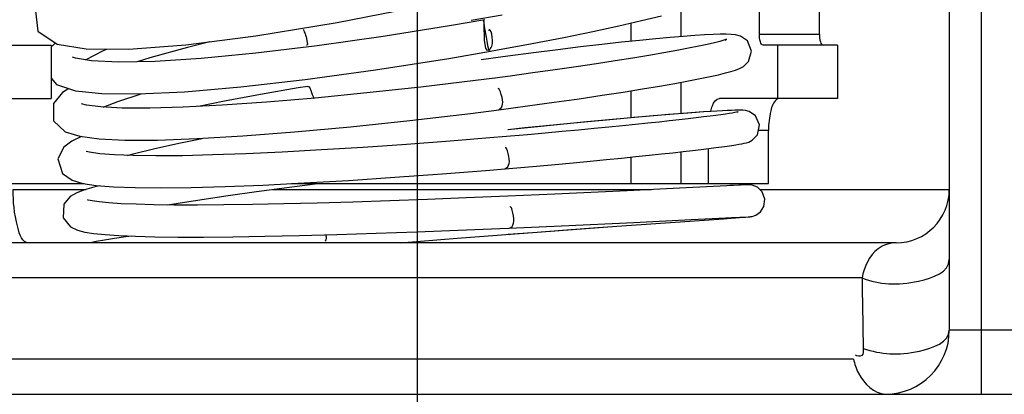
# Model space of a CAD drawing. Header units: millimetres. Extents: x 0 to 11890, y 0 to 8410.
# Tile 79 of 103: x 7073 to 7165, y 5672 to 5707. Entities that reach past the tile are written whole.
import ezdxf

# ---------------------------------------------------------------- set-up
doc = ezdxf.new("R2010")
doc.units = ezdxf.units.MM
doc.header["$LTSCALE"] = 653.95
doc.layers.get('0').update_dxf_attribs({"linetype": 'CONTINUOUS'})
for name, color, linetype in [('304103000002DXF_CONTINUOUS_LINE', 7, 'CONTINUOUS'), ('304103000006DXF_CONTINUOUS_LINE', 7, 'CONTINUOUS'), ('304105000022DXF_CONTINUOUS_LINE', 7, 'CONTINUOUS'), ('R50-1TANHUANDXF_CONTINUOUS_LINE', 7, 'CONTINUOUS'), ('运动范围_DXF_BALLOON', 7, 'CONTINUOUS'), ('运动范围_DXF_DIMENSION', 7, 'CONTINUOUS')]:
    doc.layers.add(name, color=color, linetype=linetype)
doc.styles.get("Standard").update_dxf_attribs({"font": 'txt', "width": 0.7})
doc.dimstyles.new('DIMSTYLE_1', dxfattribs={"dimtxt": 100, "dimasz": 60, "dimexe": 2, "dimexo": 0.2, "dimgap": 2.5, "dimtad": 0, "dimtih": 1, "dimtoh": 1, "dimdec": 1, "dimdsep": 46, "dimtxsty": 'Standard', "dimblk": '_FILLED', "dimblk1": '_FILLED', "dimblk2": '_FILLED', "dimcen": 0.09, "dimclrt": 5, "dimazin": 2, "dimtp": 0.1, "dimtm": 0.1, "dimtfac": 1, "dimtdec": 1, "dimtofl": 0, "dimtmove": 0, "dimatfit": 3, "dimldrblk": '_FILLED', "dimfxl": 0, "dimtolj": 1, "dimarcsym": 0})
doc.dimstyles.new('DIMSTYLE_3', dxfattribs={"dimtxt": 100, "dimasz": 60, "dimexe": 2, "dimexo": 0.2, "dimgap": 2.5, "dimtad": 1, "dimdec": 1, "dimdsep": 46, "dimtxsty": 'Standard', "dimblk": '_FILLED', "dimblk1": '_FILLED', "dimblk2": '_FILLED', "dimcen": 0.09, "dimclrt": 5, "dimazin": 2, "dimtp": 0.1, "dimtm": 0.1, "dimtfac": 1, "dimtdec": 1, "dimtofl": 0, "dimtmove": 0, "dimatfit": 3, "dimldrblk": '_FILLED', "dimfxl": 0, "dimtolj": 1, "dimarcsym": 0})
doc.dimstyles.new('DIMSTYLE_4', dxfattribs={"dimtxt": 100, "dimasz": 60, "dimexe": 2, "dimexo": 0.2, "dimgap": 2.5, "dimtad": 1, "dimdsep": 46, "dimtxsty": 'Standard', "dimblk": '_FILLED', "dimblk1": '_FILLED', "dimblk2": '_FILLED', "dimcen": 0.09, "dimclrt": 5, "dimazin": 2, "dimtp": 0.01, "dimtm": 0.01, "dimtfac": 1, "dimtofl": 0, "dimtmove": 0, "dimatfit": 3, "dimldrblk": '_FILLED', "dimfxl": 0, "dimtolj": 1, "dimarcsym": 0})
doc.dimstyles.new('DIMSTYLE_5', dxfattribs={"dimtxt": 100, "dimasz": 60, "dimexe": 2, "dimexo": 0.2, "dimgap": 2.5, "dimtad": 0, "dimtih": 1, "dimtoh": 1, "dimdec": 0, "dimdsep": 46, "dimtxsty": 'Standard', "dimblk": '_FILLED', "dimblk1": '_FILLED', "dimblk2": '_FILLED', "dimcen": 0.09, "dimclrt": 5, "dimazin": 2, "dimtfac": 1, "dimtdec": 0, "dimtofl": 0, "dimtmove": 0, "dimatfit": 3, "dimldrblk": '_FILLED', "dimfxl": 0, "dimtolj": 1, "dimarcsym": 0})
doc.dimstyles.new('DIMSTYLE_7', dxfattribs={"dimtxt": 100, "dimasz": 60, "dimexe": 2, "dimexo": 0.2, "dimgap": 2.5, "dimtad": 0, "dimtih": 1, "dimtoh": 1, "dimdec": 1, "dimdsep": 46, "dimtxsty": 'Standard', "dimblk": '_FILLED', "dimblk1": '_FILLED', "dimblk2": '_FILLED', "dimcen": 0.09, "dimclrt": 5, "dimazin": 2, "dimtp": 0.01, "dimtm": 0.01, "dimtfac": 1, "dimtofl": 0, "dimtmove": 0, "dimatfit": 3, "dimldrblk": '_FILLED', "dimfxl": 0, "dimtolj": 1, "dimarcsym": 0})

# ---------------------------------------------------------------- blocks, each defined once
blk = doc.blocks.new('*D13')
at = {"layer": '运动范围_DXF_DIMENSION', "color": 2, "linetype": 'Continuous', "transparency": 16777216}
blk.add_line((5388.137, 5865.233), (5388.137, 4198.733), dxfattribs=at)
blk = doc.blocks.new('_FILLED')
at = {"color": 0, "linetype": 'ByBlock'}
blk.add_solid([(0, 0), (-1, 0.1167), (-1, -0.1167)], dxfattribs=at)
blk = doc.blocks.new('*D14')
at = {"layer": '运动范围_DXF_DIMENSION', "color": 2, "linetype": 'Continuous', "transparency": 16777216}
blk.add_line((6958.587, 6683.002), (6958.587, 4198.733), dxfattribs=at)
blk = doc.blocks.new('*D15')
at = {"layer": '运动范围_DXF_DIMENSION', "color": 2, "linetype": 'Continuous', "transparency": 16777216}
for p, q in [((5388.137, 5865.233), (5388.137, 3597.547)), ((9122.855, 5865.233), (9122.855, 3597.547)), ((5388.137, 3617.547), (7255.496, 3617.547)), ((9122.855, 3617.547), (7255.496, 3617.547))]:
    blk.add_line(p, q, dxfattribs=at)
at = {"layer": '运动范围_DXF_DIMENSION', "color": 2, "linetype": 'Continuous', "transparency": 16777216, "xscale": 60, "yscale": 60, "zscale": 60, "rotation": 180}
blk.add_blockref('_FILLED', (5388.137, 3617.547), dxfattribs=at)
at = {"layer": '运动范围_DXF_DIMENSION', "color": 2, "linetype": 'Continuous', "transparency": 16777216, "xscale": 60, "yscale": 60, "zscale": 60}
blk.add_blockref('_FILLED', (9122.855, 3617.547), dxfattribs=at)
blk = doc.blocks.new('*D16')
at = {"layer": '运动范围_DXF_DIMENSION', "color": 2, "linetype": 'Continuous', "transparency": 16777216}
blk.add_line((9122.855, 5865.233), (9122.855, 4198.733), dxfattribs=at)
blk = doc.blocks.new('*D24')
at = {"layer": '运动范围_DXF_DIMENSION', "color": 2, "linetype": 'Continuous', "transparency": 16777216}
for p, q in [((7110.316, 5492.233), (7110.316, 7210.205)), ((7255.316, 6894.233), (7255.316, 7210.205)), ((7182.816, 7190.205), (6730.851, 7190.205)), ((7110.316, 7190.205), (7182.816, 7190.205)), ((7255.316, 7190.205), (7182.816, 7190.205))]:
    blk.add_line(p, q, dxfattribs=at)
at = {"layer": '运动范围_DXF_DIMENSION', "color": 2, "linetype": 'Continuous', "transparency": 16777216, "xscale": 60, "yscale": 60, "zscale": 60, "rotation": 180}
blk.add_blockref('_FILLED', (7110.316, 7190.205), dxfattribs=at)
at = {"layer": '运动范围_DXF_DIMENSION', "color": 2, "linetype": 'Continuous', "transparency": 16777216, "xscale": 60, "yscale": 60, "zscale": 60}
blk.add_blockref('_FILLED', (7255.316, 7190.205), dxfattribs=at)
blk = doc.blocks.new('*D29')
at = {"layer": '运动范围_DXF_DIMENSION', "color": 2, "linetype": 'Continuous', "transparency": 16777216}
blk.add_line((7110.316, 5492.233), (7110.316, 7814.98), dxfattribs=at)
blk = doc.blocks.new('*D35')
at = {"layer": '运动范围_DXF_BALLOON', "color": 2, "linetype": 'Continuous', "transparency": 16777216}
for p, q in [((6845.863, 7596.693), (6845.863, 7814.98)), ((6958.587, 7442.308), (6845.863, 7596.693)), ((6958.587, 6687.002), (6958.587, 7442.308))]:
    blk.add_line(p, q, dxfattribs=at)
blk = doc.blocks.new('*D36')
at = {"layer": '运动范围_DXF_BALLOON', "color": 2, "linetype": 'Continuous', "transparency": 16777216}
blk.add_line((6466.666, 5502.29), (6466.666, 7814.98), dxfattribs=at)
blk = doc.blocks.new('*D38')
at = {"layer": '运动范围_DXF_BALLOON', "color": 2, "linetype": 'Continuous', "transparency": 16777216}
for p, q in [((7550.19, 7623.038), (7550.19, 7814.98)), ((7435.496, 7478.036), (7550.19, 7623.038)), ((7435.496, 5534.644), (7435.496, 7478.036))]:
    blk.add_line(p, q, dxfattribs=at)

msp = doc.modelspace()

# ---------------------------------------------------------------- linework, layer by layer
at = {"color": 2, "linetype": 'Continuous'}
msp.add_arc((7255.496, 5867.233), 1867.359, 315.002639, 180, dxfattribs=at)
at = {"layer": '304103000002DXF_CONTINUOUS_LINE', "color": 7, "linetype": 'Continuous'}
msp.add_arc((7255.316, 5867.233), 170, 214.02856, 16.0414, dxfattribs=at)
at = {"layer": '304103000002DXF_CONTINUOUS_LINE', "color": 9, "linetype": 'Continuous'}
msp.add_arc((7255.316, 5867.233), 168.682, 213.98984, 5.06124, dxfattribs=at)
at = {"layer": '304103000006DXF_CONTINUOUS_LINE', "color": 7, "linetype": 'Continuous'}
for p, q in [((7160.316, 5715.988), (7160.316, 5678.233)), ((7155.316, 5686.433), (7053.819, 5686.433)), ((7043.918, 5672.233), (7221.025, 5672.233))]:
    msp.add_line(p, q, dxfattribs=at)
at = {"layer": '304103000006DXF_CONTINUOUS_LINE', "color": 9, "linetype": 'Continuous'}
for p, q in [((7163.316, 5715.988), (7163.316, 5672.233)), ((7072.318, 5691.433), (7079.164, 5691.433)), ((7096.69, 5691.433), (7132.308, 5691.433)), ((7110.316, 5690.466), (7110.316, 5691.983)), ((7142.509, 5691.433), (7160.316, 5691.433)), ((7152.108, 5683.143), (7049.119, 5683.143)), ((7221.025, 5678.233), (7160.316, 5678.233)), ((7151.306, 5675.523), (7046.345, 5675.523))]:
    msp.add_line(p, q, dxfattribs=at)
at = {"layer": '304103000006DXF_CONTINUOUS_LINE', "color": 7, "linetype": 'Continuous'}
for centre, radius, end in [((7155.316, 5691.433), 5, 359.99918), ((7154.316, 5678.233), 6, 360)]:
    msp.add_arc(centre, radius, 270, end, dxfattribs=at)
at = {"layer": '304103000006DXF_CONTINUOUS_LINE', "color": 9, "linetype": 'Continuous'}
for points, knots in [([(7073.763, 5686.433), (7073.168, 5686.433), (7072.422, 5688.769), (7072.318, 5690.246), (7072.318, 5691.433)], [0, 0, 0, 0, 0.333972, 1, 1, 1, 1]), ([(7155.316, 5686.433), (7154.719, 5686.433), (7153.029, 5685.868), (7152.324, 5684.158), (7152.108, 5683.143)], [0, 0, 0, 0, 0.365388, 1, 1, 1, 1]), ([(7152.108, 5683.143), (7153.774, 5682.522), (7156.456, 5682.295), (7160.316, 5683.68), (7160.316, 5684.853)], [0, 0, 0, 0, 0.602369, 1, 1, 1, 1]), ([(7152.221, 5676.523), (7153.887, 5675.952), (7156.502, 5675.754), (7160.315, 5677.09), (7160.316, 5678.233)], [0, 0, 0, 0, 0.606233, 1, 1, 1, 1]), ([(7152.221, 5676.523), (7152.225, 5676.293), (7152.271, 5675.705), (7151.637, 5675.766), (7151.487, 5675.894)], [0, 0, 0, 0, 0.537711, 1, 1, 1, 1]), ([(7151.306, 5675.523), (7151.413, 5675.065), (7151.861, 5673.629), (7153.247, 5672.233), (7154.316, 5672.233)], [0, 0, 0, 0, 0.30571, 1, 1, 1, 1])]:
    msp.add_open_spline(points, degree=3, knots=knots, dxfattribs=at)
msp.add_open_spline([(7152.108, 5683.143), (7152.147, 5680.936), (7152.185, 5678.73), (7152.221, 5676.523)], degree=3, dxfattribs=at)
at = {"layer": '304105000022DXF_CONTINUOUS_LINE', "color": 7, "linetype": 'Continuous'}
for p, q in [((7142.469, 5705.983), (7142.469, 5711.983)), ((7148.107, 5705.983), (7148.107, 5711.983)), ((7069.435, 5704.983), (7075.899, 5704.983)), ((7075.899, 5704.983), (7075.899, 5699.983)), ((7149.817, 5704.983), (7142.811, 5704.983)), ((7144.179, 5704.983), (7144.179, 5699.983)), ((7149.817, 5704.983), (7149.817, 5699.983)), ((7059.043, 5699.983), (7075.899, 5699.983)), ((7149.817, 5699.983), (7138.706, 5699.983)), ((7143.319, 5691.983), (7143.319, 5696.983)), ((7137.68, 5691.983), (7137.68, 5695.273)), ((7043.918, 5691.983), (7078.977, 5691.983)), ((7098.465, 5691.983), (7143.319, 5691.983))]:
    msp.add_line(p, q, dxfattribs=at)
at = {"layer": '304105000022DXF_CONTINUOUS_LINE', "color": 9, "linetype": 'Continuous'}
for p, q in [((7135.116, 5705.785), (7135.116, 5708.211)), ((7130.417, 5705.341), (7130.417, 5707.056)), ((7148.107, 5705.983), (7142.469, 5705.983)), ((7135.116, 5698.547), (7135.116, 5701.499)), ((7130.417, 5698.155), (7130.417, 5700.697)), ((7143.319, 5696.983), (7142.37, 5696.983)), ((7135.116, 5691.983), (7135.116, 5694.972)), ((7130.417, 5691.983), (7130.417, 5694.472))]:
    msp.add_line(p, q, dxfattribs=at)
at = {"layer": '304105000022DXF_CONTINUOUS_LINE', "color": 7, "linetype": 'Continuous'}
for points, knots in [([(7142.811, 5704.983), (7142.684, 5704.983), (7142.487, 5705.427), (7142.469, 5705.745), (7142.469, 5705.983)], [0, 0, 0, 0, 0.347198, 1, 1, 1, 1]), ([(7148.107, 5705.983), (7148.107, 5705.745), (7148.125, 5705.427), (7148.322, 5704.983), (7148.449, 5704.983)], [0, 0, 0, 0, 0.652802, 1, 1, 1, 1]), ([(7137.882, 5698.77), (7137.926, 5698.943), (7138.061, 5699.388), (7138.385, 5699.983), (7138.706, 5699.983)], [0, 0, 0, 0, 0.356089, 1, 1, 1, 1]), ([(7144.079, 5699.881), (7143.763, 5699.634), (7143.422, 5698.577), (7143.319, 5697.596), (7143.319, 5696.983)], [0, 0, 0, 0, 0.395676, 1, 1, 1, 1])]:
    msp.add_open_spline(points, degree=3, knots=knots, dxfattribs=at)
msp.add_open_spline([(7144.345, 5699.983), (7144.25, 5699.983), (7144.154, 5699.94), (7144.079, 5699.881)], degree=3, dxfattribs=at)
at = {"layer": 'R50-1TANHUANDXF_CONTINUOUS_LINE', "color": 7, "linetype": 'Continuous'}
for p, q in [((7074.388, 5708.44), (7074.619, 5706.306)), ((7102.765, 5707.094), (7110.957, 5708.704)), ((7095.14, 5705.838), (7102.765, 5707.094)), ((7116.654, 5707.364), (7113.517, 5706.822)), ((7115.377, 5707.329), (7118.284, 5707.825)), ((7076.286, 5705.185), (7075.988, 5704.892)), ((7117.859, 5704.532), (7121.093, 5705.127)), ((7139.258, 5705.447), (7139.381, 5705.529)), ((7079.13, 5703.602), (7080.794, 5704.472)), ((7080.794, 5704.472), (7081.126, 5704.611)), ((7100.884, 5704.922), (7095.118, 5704.228)), ((7113.266, 5703.738), (7117.178, 5704.41)), ((7117.178, 5704.41), (7117.859, 5704.532)), ((7121.233, 5704.258), (7118.827, 5703.943)), ((7118.827, 5703.943), (7116.306, 5703.601)), ((7123.257, 5702.655), (7121.176, 5702.366)), ((7075.899, 5701.874), (7076.389, 5701.275)), ((7117.586, 5701.89), (7115.763, 5701.659)), ((7134.528, 5701.391), (7135.795, 5701.624)), ((7100.009, 5701.112), (7099.118, 5700.961)), ((7080.791, 5699.168), (7082.158, 5699.693)), ((7082.158, 5699.693), (7084.358, 5700.415)), ((7100.692, 5700.015), (7096.132, 5699.628)), ((7115.3, 5698.578), (7117.969, 5698.915)), ((7137.216, 5698.711), (7132.467, 5698.34)), ((7126.254, 5697.779), (7118.814, 5697.04)), ((7132.467, 5698.34), (7126.254, 5697.779)), ((7098.762, 5696.833), (7104.038, 5697.321)), ((7123.692, 5697.532), (7122.091, 5697.373)), ((7118.297, 5696.367), (7117.505, 5696.301)), ((7120.65, 5696.568), (7118.297, 5696.367)), ((7083.078, 5694.633), (7083.598, 5694.775)), ((7117.117, 5693.258), (7118.548, 5693.377)), ((7118.548, 5693.377), (7119.659, 5693.472)), ((7099.67, 5692.044), (7103.828, 5692.289)), ((7095.798, 5691.849), (7099.67, 5692.044)), ((7139.408, 5691.79), (7135.576, 5691.596)), ((7141.298, 5691.879), (7139.408, 5691.79)), ((7140.537, 5691.846), (7139.685, 5691.804)), ((7141.297, 5691.878), (7140.537, 5691.846)), ((7129.064, 5687.98), (7135.935, 5688.469)), ((7135.935, 5688.469), (7139.091, 5688.692)), ((7136.047, 5688.616), (7140.619, 5688.846)), ((7138.661, 5688.661), (7141.002, 5688.831)), ((7139.834, 5688.807), (7141.395, 5688.88)), ((7140.619, 5688.846), (7141.392, 5688.88)), ((7141.392, 5688.88), (7141.456, 5688.882)), ((7141.456, 5688.882), (7141.462, 5688.882)), ((7118.05, 5687.77), (7118.929, 5687.807)), ((7121.956, 5687.461), (7124.349, 5687.637)), ((7121.983, 5687.463), (7129.064, 5687.98)), ((7099.243, 5687.117), (7102.744, 5687.211)), ((7108.681, 5686.433), (7114.057, 5686.862)), ((7114.057, 5686.862), (7121.983, 5687.463)), ((7118.849, 5687.228), (7121.137, 5687.4))]:
    msp.add_line(p, q, dxfattribs=at)
at = {"layer": 'R50-1TANHUANDXF_CONTINUOUS_LINE', "color": 9, "linetype": 'Continuous'}
for p, q in [((7117.617, 5701.89), (7117.586, 5701.89)), ((7100.009, 5701.112), (7100.042, 5701.113)), ((7118.318, 5696.367), (7118.297, 5696.367)), ((7118.813, 5690.805), (7118.801, 5690.805))]:
    msp.add_line(p, q, dxfattribs=at)
at = {"layer": 'R50-1TANHUANDXF_CONTINUOUS_LINE', "color": 7, "linetype": 'Continuous'}
for points in [[(7121.093, 5705.127), (7124.079, 5705.707), (7126.797, 5706.262), (7129.237, 5706.787), (7131.394, 5707.278), (7133.271, 5707.731)], [(7074.619, 5706.306), (7076.441, 5705.081), (7079.179, 5704.623)], [(7113.517, 5706.822), (7107.098, 5705.798), (7100.884, 5704.922)], [(7079.179, 5704.623), (7083.18, 5704.598), (7088.549, 5705.003), (7095.14, 5705.838)], [(7090.818, 5705.29), (7088.718, 5704.766), (7085.161, 5703.789), (7083.97, 5703.422)], [(7135.309, 5705.802), (7134.088, 5705.699), (7132.714, 5705.573), (7131.183, 5705.422), (7129.495, 5705.244), (7127.651, 5705.039), (7125.655, 5704.806), (7123.513, 5704.546), (7121.233, 5704.258)], [(7139.381, 5705.529), (7139.131, 5705.443), (7138.753, 5705.333), (7138.231, 5705.2), (7137.567, 5705.046), (7136.759, 5704.872), (7135.806, 5704.681), (7134.707, 5704.473), (7133.465, 5704.248), (7132.082, 5704.01), (7130.561, 5703.758), (7128.91, 5703.494), (7127.135, 5703.221), (7125.247, 5702.94), (7123.257, 5702.655)], [(7135.795, 5701.624), (7136.894, 5701.838), (7137.832, 5702.033), (7138.618, 5702.208), (7139.265, 5702.366), (7139.791, 5702.509), (7140.221, 5702.643), (7140.59, 5702.784), (7140.972, 5702.987), (7141.453, 5703.451), (7141.729, 5704.403), (7141.33, 5705.375), (7140.671, 5705.818), (7140.221, 5705.933), (7139.814, 5705.978), (7139.347, 5705.996), (7138.785, 5705.996), (7138.112, 5705.977), (7137.315, 5705.939), (7136.383, 5705.881), (7135.309, 5705.802)], [(7095.118, 5704.228), (7089.998, 5703.737), (7085.665, 5703.457), (7082.205, 5703.386), (7079.684, 5703.506), (7078.185, 5703.765), (7077.905, 5703.866)], [(7099.753, 5701.752), (7106.364, 5702.656), (7113.266, 5703.738)], [(7121.176, 5702.366), (7119.019, 5702.077), (7117.586, 5701.89)], [(7080.657, 5700.429), (7084.064, 5700.401), (7088.434, 5700.611), (7093.709, 5701.064), (7099.753, 5701.752)], [(7115.763, 5701.659), (7110.63, 5701.044), (7105.563, 5700.491), (7100.692, 5700.015)], [(7077.534, 5700.899), (7076.943, 5700.532), (7076.099, 5699.518), (7076.117, 5697.866), (7077.203, 5696.85), (7078.573, 5696.422), (7080.395, 5696.183), (7082.815, 5696.069)], [(7076.389, 5701.275), (7078.168, 5700.691), (7080.657, 5700.429)], [(7099.118, 5700.961), (7095.564, 5700.337), (7092.183, 5699.709), (7089.733, 5699.224)], [(7123.169, 5699.613), (7125.511, 5699.947), (7127.678, 5700.269), (7129.664, 5700.576)], [(7129.664, 5700.576), (7131.466, 5700.866), (7133.087, 5701.138), (7134.528, 5701.391)], [(7096.132, 5699.628), (7091.977, 5699.339), (7088.302, 5699.15), (7085.152, 5699.063), (7082.565, 5699.075), (7080.567, 5699.179), (7079.195, 5699.357), (7078.745, 5699.464)], [(7117.969, 5698.915), (7120.659, 5699.269), (7123.169, 5699.613)], [(7137.24, 5698.712), (7136.522, 5698.662), (7135.731, 5698.603)], [(7140.411, 5698.698), (7140.453, 5698.712), (7140.426, 5698.706), (7140.318, 5698.682), (7140.146, 5698.649), (7139.913, 5698.609), (7139.621, 5698.563), (7139.268, 5698.51), (7138.853, 5698.451), (7138.373, 5698.386), (7137.827, 5698.315), (7137.212, 5698.238)], [(7142.088, 5698.355), (7141.514, 5698.744), (7141.144, 5698.841), (7140.914, 5698.865), (7140.699, 5698.873), (7140.457, 5698.874), (7140.171, 5698.87), (7139.832, 5698.859), (7139.439, 5698.843), (7138.985, 5698.82), (7138.47, 5698.791), (7137.889, 5698.755), (7137.24, 5698.712)], [(7104.038, 5697.321), (7109.607, 5697.909), (7115.3, 5698.578)], [(7132.914, 5698.378), (7131.822, 5698.285), (7130.653, 5698.183), (7129.408, 5698.072), (7128.087, 5697.951), (7126.693, 5697.821), (7123.692, 5697.532)], [(7137.212, 5698.238), (7136.525, 5698.155), (7135.767, 5698.066), (7134.934, 5697.97), (7134.025, 5697.869), (7133.038, 5697.761), (7131.974, 5697.648), (7130.83, 5697.529), (7129.608, 5697.405), (7128.306, 5697.276)], [(7135.731, 5698.603), (7134.868, 5698.536), (7133.929, 5698.461), (7132.914, 5698.378)], [(7141.788, 5696.051), (7142.279, 5696.56), (7142.48, 5697.496), (7142.088, 5698.355)], [(7082.815, 5696.069), (7085.883, 5696.075), (7089.597, 5696.204), (7093.915, 5696.458), (7098.762, 5696.833)], [(7122.091, 5697.373), (7120.427, 5697.206), (7118.843, 5697.043)], [(7128.306, 5697.276), (7126.926, 5697.142), (7125.468, 5697.004), (7123.935, 5696.862), (7122.328, 5696.716), (7120.65, 5696.568)], [(7078.747, 5696.399), (7077.842, 5695.971), (7077.088, 5695.414), (7076.524, 5694.309), (7076.946, 5692.922), (7077.852, 5692.294), (7078.859, 5692.001), (7080.129, 5691.811), (7081.756, 5691.682), (7083.781, 5691.606)], [(7083.598, 5694.775), (7085.64, 5695.275), (7088.036, 5695.81), (7090.077, 5696.233)], [(7117.505, 5696.301), (7113.405, 5695.971), (7109.289, 5695.664), (7105.226, 5695.384)], [(7136.185, 5695.094), (7136.994, 5695.19), (7137.722, 5695.278), (7138.37, 5695.36), (7138.941, 5695.435), (7139.438, 5695.504), (7139.867, 5695.566), (7140.233, 5695.622), (7140.544, 5695.673), (7140.806, 5695.721), (7141.03, 5695.766), (7141.235, 5695.816), (7141.457, 5695.886), (7141.788, 5696.051)], [(7097.61, 5694.94), (7094.178, 5694.782), (7091.049, 5694.671), (7088.224, 5694.605), (7085.731, 5694.585), (7083.594, 5694.612), (7081.835, 5694.683), (7080.464, 5694.793), (7079.506, 5694.931), (7079.186, 5695.004)], [(7105.226, 5695.384), (7101.307, 5695.141), (7097.61, 5694.94)], [(7133.245, 5694.766), (7134.312, 5694.882), (7135.292, 5694.991), (7136.185, 5695.094)], [(7123.275, 5693.789), (7124.963, 5693.944), (7126.565, 5694.094), (7128.08, 5694.24), (7129.507, 5694.38), (7130.843, 5694.515), (7132.089, 5694.644), (7133.245, 5694.766)], [(7103.828, 5692.289), (7108.192, 5692.578), (7112.655, 5692.905), (7117.117, 5693.258)], [(7119.659, 5693.472), (7121.506, 5693.632), (7123.275, 5693.789)], [(7080.44, 5691.787), (7079.914, 5691.657), (7079.011, 5691.388), (7078.295, 5691.111), (7077.688, 5690.761), (7077.092, 5690.05), (7077.03, 5688.784), (7077.69, 5687.94), (7078.351, 5687.617), (7079.052, 5687.437), (7079.904, 5687.303), (7080.957, 5687.195), (7082.251, 5687.109), (7083.807, 5687.043)], [(7083.781, 5691.606), (7086.217, 5691.585), (7089.05, 5691.619), (7092.253, 5691.708), (7095.798, 5691.849)], [(7086.83, 5689.984), (7087.816, 5690.148), (7090.06, 5690.498), (7092.529, 5690.861), (7095.198, 5691.234), (7098.037, 5691.613), (7100.705, 5691.954)], [(7135.576, 5691.596), (7130.041, 5691.321), (7123.247, 5691.001), (7118.801, 5690.805)], [(7141.789, 5691.85), (7141.559, 5691.879), (7141.475, 5691.882), (7141.419, 5691.882), (7141.365, 5691.88), (7141.304, 5691.879), (7141.297, 5691.878)], [(7142.983, 5690.525), (7142.738, 5691.212), (7142.276, 5691.657), (7141.789, 5691.85)], [(7097.755, 5690.083), (7094.814, 5690.025), (7092.106, 5689.988), (7089.651, 5689.971), (7087.458, 5689.976), (7085.535, 5690), (7083.877, 5690.042), (7082.476, 5690.101), (7081.322, 5690.176), (7080.412, 5690.263), (7079.748, 5690.358), (7079.361, 5690.444), (7079.293, 5690.466)], [(7118.801, 5690.805), (7114.894, 5690.642), (7111.277, 5690.501), (7107.708, 5690.372), (7104.237, 5690.258)], [(7142.555, 5689.323), (7142.889, 5689.839), (7142.983, 5690.525)], [(7104.237, 5690.258), (7100.907, 5690.161), (7097.755, 5690.083)], [(7118.929, 5687.807), (7123.857, 5688.026), (7130.661, 5688.347), (7136.047, 5688.616)], [(7141.002, 5688.831), (7141.167, 5688.843), (7141.42, 5688.864)], [(7141.42, 5688.864), (7141.513, 5688.872), (7141.59, 5688.88), (7141.664, 5688.888), (7141.792, 5688.91), (7142.13, 5689.023), (7142.555, 5689.323)], [(7102.744, 5687.211), (7106.429, 5687.327), (7110.249, 5687.461), (7114.144, 5687.61), (7118.05, 5687.77)], [(7124.349, 5687.637), (7127.28, 5687.851), (7128.197, 5687.918)], [(7083.467, 5687.057), (7082.917, 5686.986), (7081.826, 5686.832), (7080.897, 5686.686), (7080.116, 5686.548), (7079.559, 5686.433)], [(7083.807, 5687.043), (7085.645, 5686.997), (7087.781, 5686.974), (7090.219, 5686.973), (7092.953, 5686.997), (7095.969, 5687.045), (7099.243, 5687.117)]]:
    msp.add_lwpolyline(points, dxfattribs=at)
at = {"layer": 'R50-1TANHUANDXF_CONTINUOUS_LINE', "color": 9, "linetype": 'Continuous'}
for points, knots in [([(7116.534, 5707.342), (7116.645, 5706.399), (7116.392, 5703.852), (7117.626, 5705.092), (7117.19, 5706.801), (7117.008, 5706.34)], [0, 0, 0, 0, 0.596589, 0.688156, 1, 1, 1, 1]), ([(7116.534, 5707.342), (7116.629, 5706.538), (7116.706, 5706.084), (7117.023, 5704.3), (7117.176, 5704.421)], [0, 0, 0, 0, 0.805839, 1, 1, 1, 1]), ([(7099.578, 5706.474), (7099.718, 5706.124), (7099.865, 5705.942), (7100.007, 5704.903), (7099.896, 5704.986)], [0, 0, 0, 0, 0.732374, 1, 1, 1, 1]), ([(7100.042, 5701.113), (7100.189, 5701.097), (7100.328, 5700.55), (7100.492, 5700.226), (7100.573, 5699.96)], [0, 0, 0, 0, 0.347671, 1, 1, 1, 1]), ([(7117.968, 5698.922), (7118.382, 5699.169), (7118.441, 5699.754), (7117.967, 5701.048), (7117.888, 5700.864)], [0, 0, 0, 0, 0.706611, 1, 1, 1, 1]), ([(7118.548, 5693.381), (7118.999, 5693.567), (7119.062, 5694.208), (7118.634, 5695.524), (7118.551, 5695.341)], [0, 0, 0, 0, 0.708762, 1, 1, 1, 1]), ([(7118.929, 5687.809), (7119.408, 5687.924), (7119.48, 5688.631), (7119.097, 5689.963), (7119.01, 5689.782)], [0, 0, 0, 0, 0.71038, 1, 1, 1, 1]), ([(7101.671, 5687.199), (7101.698, 5687.037), (7101.791, 5686.9), (7101.672, 5686.544), (7101.626, 5686.573)], [0, 0, 0, 0, 0.750822, 1, 1, 1, 1])]:
    msp.add_open_spline(points, degree=3, knots=knots, dxfattribs=at)

# ---------------------------------------------------------------- dimensions: what is measured, and where the dimension line sits
at = {"layer": '运动范围_DXF_BALLOON', "color": 2, "linetype": 'Continuous'}
for feature_location, offset, origin, picture, middle in [((6466.666, 5502.2901), (0, 2312.6896), (7110.3164, 5500.2901), '*D36', (6441.666, 7864.9796)), ((6958.587, 6687.002), (-112.724, 1127.978), (7110.316, 5490.233), '*D35', (6820.863, 7864.98)), ((7435.496, 5534.644), (114.694, 2280.335), (7110.316, 5532.644), '*D38', (7525.19, 7864.98))]:
    dim = msp.add_ordinate_dim(feature_location=feature_location, offset=offset, dtype=1, origin=origin, dimstyle='DIMSTYLE_7', dxfattribs=at)
    dim.commit()
    dim.dimension.update_dxf_attribs({"geometry": picture, "text_midpoint": middle})
at = {"layer": '运动范围_DXF_DIMENSION', "color": 2, "linetype": 'Continuous'}
for feature_location, offset, origin, dimstyle, override, picture, middle in [((7110.316407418, 5492.233284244), (0, 2322.746360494), (7110.316407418, 5490.233284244), 'DIMSTYLE_5', {"dimgap": 25.000242, "dimtad": 1, "dimtih": 0, "dimtoh": 0}, '*D29', (7085.316407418, 7864.979644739)), ((6958.587, 6683.002), (0, -2484.269), (7110.496, 6685.002), 'DIMSTYLE_1', {"dimgap": 25.000099, "dimtad": 1, "dimtih": 0, "dimtoh": 0}, '*D14', (6933.587, 3798.733)), ((5388.137, 5865.233), (0, -1666.501), (7110.496, 5867.233), 'DIMSTYLE_1', {"dimgap": 25.000119, "dimtad": 1, "dimtih": 0, "dimtoh": 0}, '*D13', (5363.137, 3728.733)), ((9122.855, 5865.233), (0, -1666.501), (7110.496, 5867.233), 'DIMSTYLE_1', {"dimgap": 25.000119, "dimtad": 1, "dimtih": 0, "dimtoh": 0}, '*D16', (9097.855, 3728.733))]:
    dim = msp.add_ordinate_dim(feature_location=feature_location, offset=offset, dtype=1, origin=origin, dimstyle=dimstyle, override=override, dxfattribs=at)
    dim.commit()
    dim.dimension.update_dxf_attribs({"geometry": picture, "text_midpoint": middle})
dim = msp.add_linear_dim(base=(7110.316, 7190.205), p1=(7255.316, 6894.033), p2=(7110.316, 5492.033), angle=180, dimstyle='DIMSTYLE_4', dxfattribs=at)
dim.commit()
dim.dimension.update_dxf_attribs({"geometry": '*D24', "text_midpoint": (6730.851, 7190.205), "dimtype": 160})
dim = msp.add_linear_dim(base=(9122.855, 3617.547), p1=(5388.137, 5865.433), p2=(9122.855, 5865.433), dimstyle='DIMSTYLE_3', dxfattribs=at)
dim.commit()
dim.dimension.update_dxf_attribs({"geometry": '*D15', "text_midpoint": (7045.496, 3617.547), "dimtype": 160})

doc.saveas('drawing.dxf')
